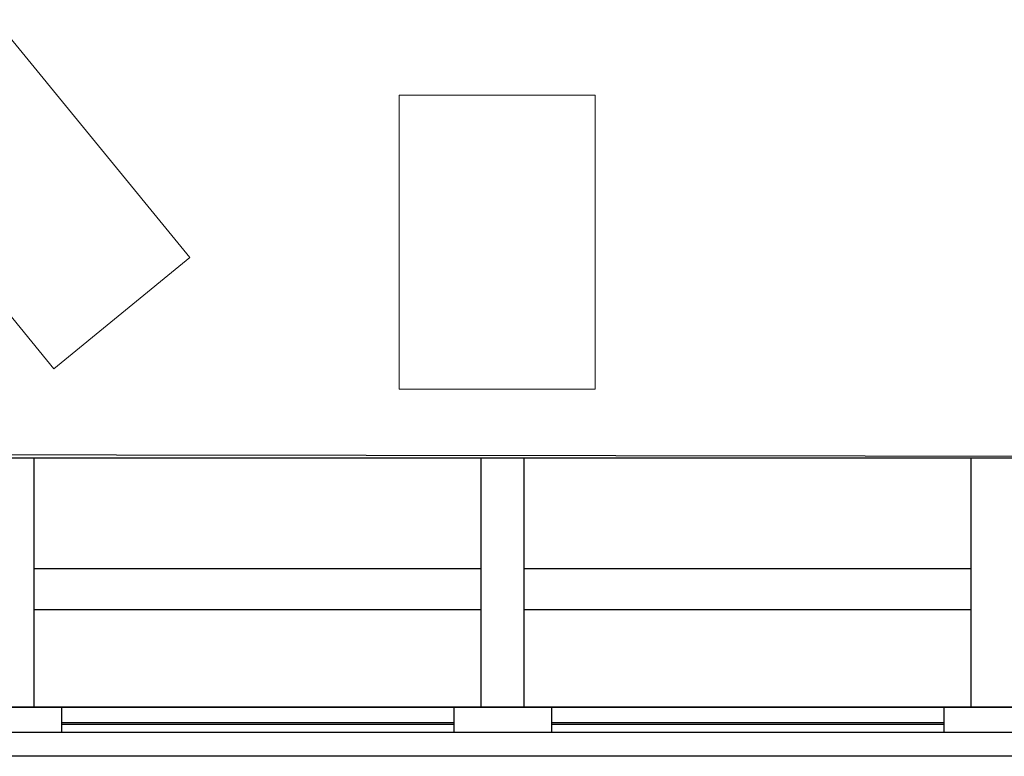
# Model space of a CAD drawing. Header units: inches. Extents: x -1 to 4727, y -3 to 1727.
# Tile 31 of 163: x 1883 to 2003, y -3 to 87. Entities that reach past the tile are written whole.
import ezdxf

# ---------------------------------------------------------------- set-up
doc = ezdxf.new("R2010")
doc.units = ezdxf.units.IN
doc.header["$LTSCALE"] = 42
doc.header["$MEASUREMENT"] = 0
doc.layers.get('0').update_dxf_attribs({"linetype": 'CONTINUOUS'})
for name, color, linetype in [('A-GLAZ', 8, 'CONTINUOUS'), ('A-WALL', 7, 'CONTINUOUS'), ('I-FURN', 8, 'CONTINUOUS'), ('triGrossAreaLayer', 7, 'CONTINUOUS'), ('triMeasuredGrossAreaLayer', 7, 'CONTINUOUS'), ('triSpaceLayer', 7, 'CONTINUOUS')]:
    doc.layers.add(name, color=color, linetype=linetype)

# ---------------------------------------------------------------- blocks, each defined once
blk = doc.blocks.new('Credenza - Generic - LT02-5764839-FURNITURE PLAN - FLOOR 09 - WEST')
at = {"lineweight": 9}
for p, q in [((-18, 22), (-18, -2)), ((18, 22), (-18, 22)), ((18, 22), (-18, 22)), ((-18, 22), (-18, -2)), ((18, -2), (18, 22)), ((18, -2), (18, 22)), ((-18, -2), (18, -2)), ((-18, -2), (18, -2))]:
    blk.add_line(p, q, dxfattribs=at)
blk = doc.blocks.new('Credenza - Generic - Single Salamander 2-21_5_ deep-5351222-FURNITURE PLAN - FLOOR 09 - WEST')
at = {"lineweight": 9}
for p, q in [((-32.5, 19.5), (-32.5, -2)), ((32.5, 19.5), (-32.5, 19.5)), ((32.5, 19.5), (-32.5, 19.5)), ((-32.5, 19.5), (-32.5, -2)), ((32.5, -2), (32.5, 19.5)), ((32.5, -2), (32.5, 19.5)), ((-32.5, -2), (32.5, -2)), ((-32.5, -2), (32.5, -2))]:
    blk.add_line(p, q, dxfattribs=at)
blk = doc.blocks.new('EXT WALL')
at = {"layer": 'A-GLAZ'}
for p, q in [((2283.63, -416.94), (5175.63, -416.94)), ((2355.63, -416.94), (2343.63, -416.94)), ((2355.63, -420), (2355.63, -416.94)), ((2403.63, -416.94), (2403.63, -420)), ((2415.63, -416.94), (2403.63, -416.94)), ((2415.63, -420), (2415.63, -416.94)), ((2463.63, -416.94), (2463.63, -420)), ((2475.63, -416.94), (2463.63, -416.94)), ((2355.63, -418.81), (2403.63, -418.81)), ((2355.63, -419), (2403.63, -419)), ((2415.63, -418.81), (2463.63, -418.81)), ((2415.63, -419), (2463.63, -419)), ((2343.63, -420), (2355.63, -420)), ((2355.63, -420), (2403.63, -420)), ((2403.63, -420), (2415.63, -420)), ((2415.63, -420), (2463.63, -420)), ((2463.63, -420), (2475.63, -420))]:
    blk.add_line(p, q, dxfattribs=at)
blk.add_lwpolyline([(843.63, -180), (2295.63, -180), (2295.63, -172.94), (2298.13, -172.94), (2298.13, -212), (2267.63, -212), (2267.63, -404), (2274.88, -404), (2274.88, -412.75), (2283.63, -412.75), (2283.63, -420), (5175.63, -420)], dxfattribs=at)
at = {"layer": 'A-WALL'}
for p, q in [((2634.63, -386.44), (2304.63, -386.44)), ((2352.26, -416.94), (2352.26, -386.44)), ((2407.01, -416.94), (2407.01, -386.44)), ((2412.26, -416.94), (2412.26, -386.44)), ((2467.01, -416.94), (2467.01, -386.44)), ((2407.01, -400), (2352.26, -400)), ((2467.01, -400), (2412.26, -400)), ((2407.01, -405), (2352.26, -405)), ((2467.01, -405), (2412.26, -405))]:
    blk.add_line(p, q, dxfattribs=at)

msp = doc.modelspace()

# ---------------------------------------------------------------- linework, layer by layer
at = {"layer": 'triGrossAreaLayer'}
msp.add_lwpolyline([(3810.86, -2.94), (1822, -2.94), (1822, 22), (1797.06, 22), (1797.06, 202), (1839.06, 202), (1839.06, 244.69), (1822, 244.69), (1822, 237.06), (382, 237.06)], dxfattribs=at)
at = {"layer": 'triMeasuredGrossAreaLayer'}
msp.add_lwpolyline([(3810.86, 3.06), (1828, 3.06), (1828, 28), (1803.06, 28), (1803.06, 196), (1845.06, 196), (1845.06, 250.69), (1816, 250.69), (1816, 250.69), (1816, 243.06), (388, 243.06)], dxfattribs=at)
at = {"layer": 'triSpaceLayer'}
msp.add_lwpolyline([(1810.31, 359.06), (2171.25, 359.06), (2171.25, 274.44), (2169.75, 274.44), (2169.75, 33.56), (1833.56, 34), (1833.56, 196), (1845.06, 196), (1845.06, 283), (1810.31, 283)], close=True, dxfattribs=at)

# ---------------------------------------------------------------- block references
at = {"layer": 'A-WALL'}
msp.add_blockref('EXT WALL', (-467.63, 420), dxfattribs=at)
at = {"layer": 'I-FURN'}
for name, p, rotation in [('Credenza - Generic - Single Salamander 2-21_5_ deep-5351222-FURNITURE PLAN - FLOOR 09 - WEST', (1881.54, 81.99), 129.3226079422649), ('Credenza - Generic - LT02-5764839-FURNITURE PLAN - FLOOR 09 - WEST', (1931.31, 60), 269.9999999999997)]:
    msp.add_blockref(name, p, dxfattribs=dict(at, rotation=rotation))

doc.saveas('drawing.dxf')
